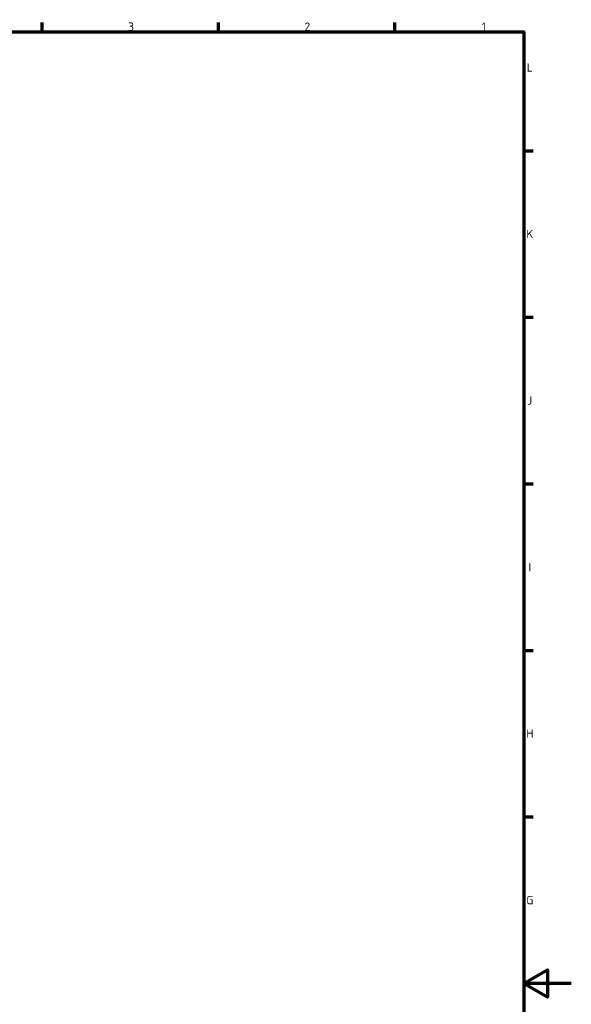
# Model space of a CAD drawing. Header units: millimetres. Extents: x 0 to 2239, y -60 to 841.
# Tile 150 of 151: x 957 to 1189, y 412 to 826. Entities that reach past the tile are written whole.
import ezdxf

# ---------------------------------------------------------------- set-up
doc = ezdxf.new("R2010")
doc.units = ezdxf.units.MM
doc.layers.get('0').update_dxf_attribs({"lineweight": 25})
doc.layers.add('Rahmen (ISO)', color=7, linetype='Continuous', lineweight=70)
doc.styles.add('Notiztext (DIN)', font='isocpeur.ttf')

# ---------------------------------------------------------------- blocks, each defined once
blk = doc.blocks.new('Ränder Vorgaberahmen')
at = {"layer": 'Rahmen (ISO)'}
for p, q in [((966.06, 821), (966.06, 824.9)), ((1040.37, 821), (1040.37, 824.9)), ((1114.69, 821), (1114.69, 824.9)), ((1169, 770.92), (1172.9, 770.92)), ((1169, 700.83), (1172.9, 700.83)), ((1169, 630.75), (1172.9, 630.75)), ((1169, 560.67), (1172.9, 560.67)), ((1169, 490.58), (1172.9, 490.58))]:
    blk.add_line(p, q, dxfattribs=at)
at = {"layer": 'Rahmen (ISO)', "flags": 128}
for points in [[(20, 20), (20, 821), (1169, 821), (1169, 20), (20, 20)], [(1189, 420.5), (1169, 420.5), (1179, 426.27), (1179, 414.73), (1169, 420.5)]]:
    blk.add_lwpolyline(points, dxfattribs=at)
at = {"layer": 'Rahmen (ISO)', "char_height": 3.5, "attachment_point": 7, "style": 'Notiztext (DIN)'}
for s, insert in [('3', (1002.3, 821.4)), ('2', (1076.61, 821.4)), ('1', (1151.27, 821.4)), ('L', (1170.23, 804.21)), ('K', (1170.05, 734.13)), ('J', (1170.4, 664.04)), ('I', (1170.93, 593.96)), ('H', (1170.05, 523.88)), ('G', (1170.05, 453.79))]:
    blk.add_mtext(s, dxfattribs=dict(at, insert=insert))

msp = doc.modelspace()

# ---------------------------------------------------------------- block references
msp.add_blockref('Ränder Vorgaberahmen', (0, 0))

doc.saveas('drawing.dxf')
